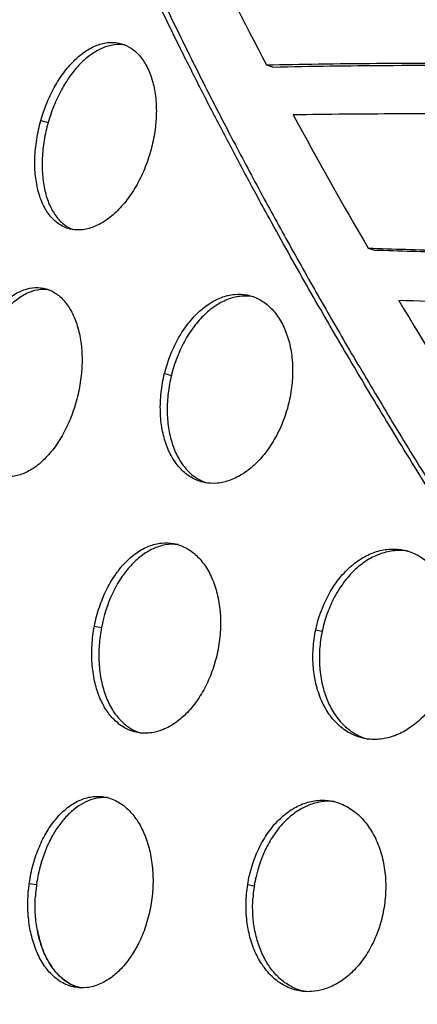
# Model space of a CAD drawing. Header units: millimetres. Extents: x 696 to 1161, y -96 to 347.
# Tile 20 of 55: x 749 to 778, y 169 to 242. Entities that reach past the tile are written whole.
import ezdxf

# ---------------------------------------------------------------- set-up
doc = ezdxf.new("R2010")
doc.units = ezdxf.units.MM
doc.header["$MEASUREMENT"] = 0
doc.layers.add('Crea2D$visibili$tangenti', color=7, linetype='Continuous', true_color=0x000000)

msp = doc.modelspace()

# ---------------------------------------------------------------- linework, layer by layer
at = {"layer": 'Crea2D$visibili$tangenti'}
for p, q in [((767.208, 239.117), (767.7, 238.958)), ((750.361, 234.973), (750.903, 234.82)), ((774.794, 225.448), (775.26, 225.308)), ((759.592, 216.089), (760.103, 215.961)), ((754.358, 197.267), (754.886, 197.165)), ((770.887, 196.987), (771.365, 196.885)), ((750.404, 179.67), (750.414, 179.703)), ((750.202, 178.894), (750.221, 178.981)), ((766.389, 178.412), (766.405, 178.487)), ((749.496, 178.078), (750.04, 178.003)), ((750.04, 178.003), (750.021, 177.862)), ((750.059, 178.135), (750.04, 178.003)), ((750.059, 178.135), (750.081, 178.273)), ((765.8, 177.979), (766.295, 177.904)), ((766.314, 178.023), (766.334, 178.136)), ((749.954, 177.165), (749.95, 177.097)), ((766.199, 177.077), (766.191, 176.962))]:
    msp.add_line(p, q, dxfattribs=at)
for centre, radius, start, end in [((1051.698, 389.293), 321.694, 205.88908, 207.82862), ((1109.565, 420.272), 387.334, 208.51196, 210.19775), ((1173.89, 458.158), 461.99, 210.80746, 212.28751), ((760.971, 176.499), 11.032, 163.29491, 166.99753), ((761.387, 176.411), 11.458, 167.4841, 170.648), ((761.301, 176.424), 11.371, 172.73361, 176.26129), ((776.298, 176.322), 10.128, 170.36397, 175.72159), ((776.37, 176.313), 10.2, 170.34807, 170.38194), ((776.288, 176.327), 10.117, 169.65657, 169.70261), ((776.42, 176.296), 10.252, 168.16234, 169.61565), ((776.209, 176.342), 10.037, 168.09565, 168.17445), ((758.967, 176.238), 9.022, 190.57297, 192.39938), ((757.871, 175.971), 7.894, 192.22491, 202.28525), ((756.657, 175.495), 6.59, 203.49487, 205.55893), ((756.202, 175.272), 6.083, 206.62345, 208.82438), ((755.581, 174.911), 5.365, 211.10865, 214.7558), ((755.108, 174.575), 4.785, 216.02511, 220.0155), ((754.426, 173.951), 3.861, 221.06302, 237.33797), ((754.003, 173.296), 3.081, 238.44965, 257.80515)]:
    msp.add_arc(centre, radius, start, end, dxfattribs=at)
for points, degree, knots in [([(809.181, 164.293), (804.036, 171.128), (799.061, 177.935), (794.273, 184.706), (780.514, 204.87), (768.708, 224.492), (761.819, 237.245), (756.022, 249.567), (751.389, 261.362)], 5, [0.7, 0.7, 0.7, 0.7, 0.7, 0.7, 84.159828, 84.159828, 84.159828, 251.153934, 251.153934, 251.153934, 251.153934, 251.153934, 251.153934]), ([(750.361, 234.973), (750.485, 235.408), (750.772, 236.243), (751.339, 237.442), (752.011, 238.504), (752.755, 239.381), (753.548, 240.069), (754.391, 240.562), (755.295, 240.819), (756.177, 240.792), (756.951, 240.495), (757.628, 239.963), (758.191, 239.215), (758.63, 238.233), (758.907, 237.081), (759.005, 235.868), (758.947, 234.583), (758.809, 233.737), (758.706, 233.281)], 3, [0, 0, 0, 0, 1.356004, 2.645215, 3.971948, 5.117831, 6.088665, 7.110385, 8.030822, 8.879252, 9.72161, 10.484762, 11.440016, 12.507439, 13.695182, 14.982514, 16.147699, 17.549335, 17.549335, 17.549335, 17.549335]), ([(756.671, 240.589), (756.392, 240.642), (755.798, 240.653), (754.925, 240.399), (754.07, 239.904), (753.26, 239.195), (752.514, 238.295), (751.856, 237.241), (751.308, 236.075), (751.023, 235.242), (750.903, 234.82)], 3, [0, 0, 0, 0, 0.851323, 1.759936, 2.701429, 3.798917, 4.977099, 6.197387, 7.520909, 8.835905, 8.835905, 8.835905, 8.835905]), ([(767.208, 239.117), (768.499, 239.146), (771.248, 239.198), (777.459, 239.261), (786.46, 239.249), (797.202, 239.156), (807.785, 239.059), (815.731, 238.988), (823.923, 238.913), (832.542, 238.825), (843.357, 238.679), (854.082, 238.469), (862.733, 238.241), (869.405, 238.026), (872.724, 237.903), (874.385, 237.84)], 3, [0, 0, 0, 0, 3.873517, 8.248194, 18.634106, 30.876092, 40.475068, 50.384751, 54.715926, 65.050315, 76.244029, 87.164366, 97.231139, 102.204314, 107.192865, 107.192865, 107.192865, 107.192865]), ([(767.7, 238.958), (769.122, 238.99), (771.91, 239.043), (778.056, 239.101), (784.743, 239.093), (792.423, 239.043), (799.878, 238.977), (808.601, 238.896), (816.431, 238.827), (824.577, 238.751), (833.395, 238.661), (844.233, 238.511), (854.951, 238.296), (863.337, 238.072), (869.818, 237.86), (872.971, 237.743), (874.551, 237.683)], 3, [0, 0, 0, 0, 4.26818, 8.363696, 18.440522, 24.328721, 31.404285, 40.805555, 50.4992, 54.896193, 65.242192, 76.95668, 87.413342, 97.400688, 102.124401, 106.866456, 106.866456, 106.866456, 106.866456]), ([(872.602, 234.105), (869.709, 234.214), (863.597, 234.42), (854.331, 234.663), (844.173, 234.869), (832.272, 235.038), (819.716, 235.16), (808.2, 235.261), (800.451, 235.333), (793.743, 235.392), (786.434, 235.452), (777.731, 235.478), (771.794, 235.427), (769.207, 235.381)], 3, [0, 0, 0, 0, 8.686912, 18.344806, 27.807755, 39.167455, 54.051837, 65.47564, 73.718384, 77.301014, 85.597692, 95.648358, 103.409142, 103.409142, 103.409142, 103.409142]), ([(758.706, 233.281), (758.61, 232.855), (758.358, 231.969), (757.82, 230.675), (757.125, 229.472), (756.326, 228.456), (755.469, 227.664), (754.568, 227.105), (753.769, 226.843), (753.124, 226.791), (752.677, 226.836), (752.251, 226.953), (751.729, 227.196), (751.127, 227.698), (750.548, 228.55), (750.147, 229.614), (749.925, 230.849), (749.883, 232.173), (750.022, 233.572), (750.23, 234.51), (750.361, 234.973)], 3, [0, 0, 0, 0, 1.308841, 2.760318, 4.19583, 5.466532, 6.627748, 7.683609, 8.628852, 9.129753, 9.613389, 9.971633, 10.452147, 11.33207, 12.295725, 13.519663, 14.721476, 16.049846, 17.484215, 18.928398, 18.928398, 18.928398, 18.928398]), ([(750.903, 234.82), (750.779, 234.382), (750.58, 233.498), (750.437, 232.184), (750.451, 230.919), (750.622, 229.76), (750.951, 228.721), (751.421, 227.867), (752.028, 227.214), (752.507, 226.931), (752.757, 226.834)], 3, [0, 0, 0, 0, 1.367255, 2.71203, 3.958433, 5.155977, 6.216946, 7.216421, 8.061907, 8.866638, 8.866638, 8.866638, 8.866638]), ([(774.794, 225.448), (776.661, 225.393), (782.144, 225.22), (789.357, 224.954), (798.277, 224.66), (807.289, 224.424), (816.47, 224.273), (827.422, 224.135), (838.147, 224.023), (849.99, 223.856), (859.19, 223.694), (864.907, 223.552), (867.608, 223.48)], 3, [0, 0, 0, 0, 5.604318, 16.457247, 21.653348, 32.378263, 43.502638, 49.19906, 65.236882, 75.68129, 84.731662, 92.838239, 92.838239, 92.838239, 92.838239]), ([(775.26, 225.308), (777.126, 225.253), (782.609, 225.081), (789.817, 224.813), (798.721, 224.52), (807.707, 224.285), (816.86, 224.134), (827.774, 223.997), (838.452, 223.884), (850.243, 223.718), (859.403, 223.556), (865.1, 223.415), (867.793, 223.343)], 3, [0, 0, 0, 0, 5.600664, 16.458118, 21.63642, 32.327126, 43.425941, 49.098576, 65.071606, 75.462714, 84.474657, 92.557092, 92.557092, 92.557092, 92.557092]), ([(744.967, 216.404), (745.075, 216.873), (745.334, 217.76), (745.863, 219.019), (746.493, 220.115), (747.209, 221.035), (747.983, 221.757), (748.819, 222.271), (749.699, 222.533), (750.564, 222.507), (751.37, 222.191), (752.071, 221.606), (752.645, 220.789), (753.077, 219.774), (753.352, 218.593), (753.455, 217.357), (753.406, 216.054), (753.276, 215.199), (753.178, 214.739)], 3, [0, 0, 0, 0, 1.443242, 2.768671, 4.089324, 5.225875, 6.257197, 7.253173, 8.149832, 8.982173, 9.814901, 10.710108, 11.691214, 12.78936, 14.004987, 15.319254, 16.499925, 17.910002, 17.910002, 17.910002, 17.910002]), ([(750.928, 222.352), (750.654, 222.389), (750.086, 222.367), (749.235, 222.071), (748.41, 221.53), (747.635, 220.764), (746.953, 219.837), (746.358, 218.762), (745.869, 217.57), (745.623, 216.713), (745.523, 216.277)], 3, [0, 0, 0, 0, 0.829102, 1.683337, 2.6812, 3.768729, 4.939015, 6.125022, 7.451199, 8.795638, 8.795638, 8.795638, 8.795638]), ([(759.592, 216.089), (759.703, 216.538), (759.98, 217.421), (760.547, 218.643), (761.251, 219.738), (762.028, 220.618), (762.893, 221.317), (763.802, 221.799), (764.787, 222.042), (765.758, 222.003), (766.671, 221.68), (767.48, 221.091), (768.156, 220.268), (768.675, 219.244), (769.022, 218.056), (769.174, 216.816), (769.155, 215.51), (769.033, 214.654), (768.935, 214.194)], 3, [0, 0, 0, 0, 1.38748, 2.774024, 4.029259, 5.286007, 6.281821, 7.353633, 8.354219, 9.297861, 10.238109, 11.22608, 12.271863, 13.411963, 14.652272, 15.970705, 17.150985, 18.560811, 18.560811, 18.560811, 18.560811]), ([(766.237, 221.822), (765.943, 221.878), (765.32, 221.907), (764.359, 221.685), (763.429, 221.209), (762.548, 220.502), (761.749, 219.595), (761.053, 218.508), (760.488, 217.282), (760.215, 216.414), (760.103, 215.961)], 3, [0, 0, 0, 0, 0.895778, 1.855308, 2.931468, 4.01206, 5.228459, 6.546164, 7.873684, 9.271017, 9.271017, 9.271017, 9.271017]), ([(865.86, 219.703), (863.289, 219.77), (857.848, 219.898), (848.937, 220.052), (837.654, 220.208), (827.427, 220.317), (816.838, 220.448), (807.219, 220.599), (798.038, 220.838), (789.362, 221.123), (783.246, 221.346), (778.505, 221.504), (777.09, 221.548)], 3, [0, 0, 0, 0, 7.716239, 16.327482, 26.735995, 41.569679, 47.0078, 58.505624, 70.431187, 74.560686, 84.54674, 88.792044, 88.792044, 88.792044, 88.792044]), ([(753.178, 214.739), (753.075, 214.253), (752.82, 213.334), (752.286, 212.043), (751.637, 210.903), (750.883, 209.931), (750.055, 209.167), (749.181, 208.642), (748.292, 208.383), (747.584, 208.405), (747.047, 208.561), (746.53, 208.81), (745.934, 209.321), (745.383, 210.137), (744.974, 211.148), (744.717, 212.332), (744.625, 213.647), (744.703, 215.027), (744.862, 215.949), (744.967, 216.404)], 3, [0, 0, 0, 0, 1.489954, 2.858024, 4.183722, 5.415426, 6.539223, 7.549347, 8.452568, 9.290994, 9.644615, 10.122273, 11.005832, 11.973197, 13.054869, 14.262267, 15.598678, 16.999908, 18.401528, 18.401528, 18.401528, 18.401528]), ([(768.935, 214.194), (768.836, 213.724), (768.57, 212.787), (767.996, 211.483), (767.269, 210.324), (766.435, 209.362), (765.511, 208.614), (764.532, 208.111), (763.533, 207.875), (762.555, 207.925), (761.643, 208.265), (760.841, 208.876), (760.183, 209.728), (759.696, 210.769), (759.383, 211.961), (759.249, 213.283), (759.309, 214.684), (759.478, 215.628), (759.592, 216.089)], 3, [0, 0, 0, 0, 1.4401, 2.915473, 4.264418, 5.532978, 6.722473, 7.813073, 8.815601, 9.774668, 10.719658, 11.700097, 12.769303, 13.926, 15.131046, 16.453377, 17.902558, 19.325634, 19.325634, 19.325634, 19.325634]), ([(760.103, 215.961), (759.996, 215.524), (759.836, 214.646), (759.762, 213.331), (759.86, 212.062), (760.129, 210.885), (760.568, 209.833), (761.16, 208.967), (761.892, 208.311), (762.453, 208.035), (762.745, 207.941)], 3, [0, 0, 0, 0, 1.351704, 2.670545, 3.944235, 5.160657, 6.281794, 7.348676, 8.288651, 9.206308, 9.206308, 9.206308, 9.206308]), ([(754.358, 197.267), (754.45, 197.742), (754.687, 198.649), (755.199, 199.91), (755.84, 201.03), (756.6, 201.985), (757.463, 202.742), (758.393, 203.256), (759.354, 203.502), (760.309, 203.463), (761.21, 203.137), (762.016, 202.544), (762.697, 201.715), (763.229, 200.685), (763.596, 199.49), (763.783, 198.175), (763.782, 196.792), (763.656, 195.863), (763.562, 195.401)], 3, [0, 0, 0, 0, 1.450554, 2.8086, 4.073222, 5.31287, 6.456241, 7.501687, 8.477042, 9.405247, 10.335429, 11.321123, 12.379314, 13.532144, 14.78414, 16.116615, 17.505715, 18.92192, 18.92192, 18.92192, 18.92192]), ([(760.609, 203.338), (760.288, 203.38), (759.639, 203.359), (758.697, 203.05), (757.825, 202.512), (757.026, 201.768), (756.298, 200.826), (755.461, 199.32), (755.055, 198.04), (754.886, 197.165)], 3, [0, 0, 0, 0, 0.973502, 1.92453, 2.949138, 4.030056, 5.18545, 6.510926, 9.183751, 9.183751, 9.183751, 9.183751]), ([(770.887, 196.987), (771.074, 197.87), (771.524, 199.139), (772.459, 200.626), (773.291, 201.57), (774.236, 202.311), (775.263, 202.811), (776.319, 203.043), (777.373, 202.994), (778.374, 202.664), (779.279, 202.069), (780.053, 201.237), (780.667, 200.202), (781.101, 199.003), (781.336, 197.684), (781.363, 196.298), (781.242, 195.369), (781.148, 194.906)], 3, [0, 0, 0, 0, 2.708816, 3.99843, 5.253155, 6.471043, 7.584479, 8.65751, 9.690097, 10.719012, 11.791818, 12.91259, 14.106447, 15.383425, 16.722987, 18.112582, 19.528669, 19.528669, 19.528669, 19.528669]), ([(777.789, 202.844), (777.454, 202.903), (776.749, 202.93), (775.719, 202.697), (774.718, 202.209), (773.777, 201.48), (772.944, 200.537), (772.255, 199.442), (771.713, 198.226), (771.463, 197.349), (771.365, 196.885)], 3, [0, 0, 0, 0, 1.020937, 2.097407, 3.144047, 4.343659, 5.649376, 6.904361, 8.213683, 9.634429, 9.634429, 9.634429, 9.634429]), ([(763.562, 195.401), (763.468, 194.937), (763.227, 194.047), (762.699, 192.788), (762.03, 191.663), (761.232, 190.703), (760.342, 189.958), (759.392, 189.46), (758.417, 189.234), (757.457, 189.297), (756.56, 189.652), (755.81, 190.245), (755.174, 191.051), (754.683, 192.027), (754.329, 193.21), (754.151, 194.492), (754.149, 195.873), (754.267, 196.795), (754.358, 197.267)], 3, [0, 0, 0, 0, 1.419624, 2.759281, 4.088769, 5.333268, 6.493065, 7.553223, 8.528801, 9.468587, 10.405257, 11.388456, 12.309474, 13.469714, 14.651075, 16.002482, 17.341866, 18.784767, 18.784767, 18.784767, 18.784767]), ([(754.886, 197.165), (754.802, 196.73), (754.686, 195.852), (754.672, 194.507), (754.835, 193.218), (755.172, 192.037), (755.657, 191.024), (756.278, 190.207), (757.023, 189.603), (757.578, 189.361), (757.871, 189.283)], 3, [0, 0, 0, 0, 1.328521, 2.654088, 4.026949, 5.215002, 6.327505, 7.383202, 8.273038, 9.182414, 9.182414, 9.182414, 9.182414]), ([(781.148, 194.906), (780.968, 194.03), (780.518, 192.747), (779.569, 191.236), (778.705, 190.265), (777.733, 189.511), (776.688, 189.006), (775.611, 188.772), (774.544, 188.826), (773.53, 189.17), (772.617, 189.794), (771.854, 190.664), (771.259, 191.741), (770.875, 192.923), (770.67, 194.23), (770.659, 195.582), (770.79, 196.527), (770.887, 196.987)], 3, [0, 0, 0, 0, 2.682089, 4.037885, 5.337964, 6.565274, 7.708912, 8.798659, 9.847452, 10.882168, 11.981768, 13.134585, 14.331195, 15.655798, 16.847326, 18.289771, 19.700202, 19.700202, 19.700202, 19.700202]), ([(771.365, 196.885), (771.269, 196.431), (771.143, 195.522), (771.146, 194.167), (771.336, 192.905), (771.701, 191.748), (772.234, 190.715), (772.942, 189.846), (773.802, 189.19), (774.444, 188.924), (774.78, 188.837)], 3, [0, 0, 0, 0, 1.391971, 2.746361, 4.056122, 5.210273, 6.372877, 7.526974, 8.552229, 9.593513, 9.593513, 9.593513, 9.593513]), ([(749.496, 178.078), (749.563, 178.553), (749.753, 179.483), (750.2, 180.784), (750.788, 181.95), (751.493, 182.942), (752.339, 183.768), (753.274, 184.334), (754.261, 184.595), (755.243, 184.551), (756.174, 184.182), (756.993, 183.521), (757.66, 182.656), (758.183, 181.594), (758.547, 180.373), (758.737, 179.039), (758.743, 177.644), (758.626, 176.709), (758.537, 176.245)], 3, [0, 0, 0, 0, 1.437982, 2.842384, 4.118418, 5.347115, 6.479503, 7.648872, 8.596996, 9.507692, 10.562791, 11.558186, 12.639121, 13.819426, 15.096025, 16.449666, 17.851504, 19.270941, 19.270941, 19.270941, 19.270941]), ([(755.331, 184.474), (755.105, 184.49), (754.608, 184.467), (753.881, 184.257), (753.146, 183.86), (752.455, 183.298), (751.82, 182.579), (751.262, 181.736), (750.781, 180.775), (750.526, 180.073), (750.414, 179.703)], 3, [0, 0, 0, 0, 0.680851, 1.481506, 2.254871, 3.175538, 4.142503, 5.124296, 6.20206, 7.361311, 7.361311, 7.361311, 7.361311]), ([(765.8, 177.979), (765.876, 178.454), (766.087, 179.368), (766.598, 180.685), (767.272, 181.846), (768.096, 182.832), (769.008, 183.577), (770.005, 184.08), (771.039, 184.313), (772.126, 184.26), (773.163, 183.888), (774.087, 183.224), (774.844, 182.355), (775.446, 181.289), (775.871, 180.064), (776.101, 178.725), (776.129, 177.328), (776.012, 176.392), (775.919, 175.928)], 3, [0, 0, 0, 0, 1.442291, 2.807842, 4.224517, 5.45644, 6.648515, 7.737231, 8.784797, 9.803035, 10.971124, 12.050574, 13.190331, 14.407994, 15.706966, 17.066837, 18.469397, 19.889365, 19.889365, 19.889365, 19.889365]), ([(772.26, 184.175), (771.936, 184.211), (771.29, 184.196), (770.366, 183.94), (769.484, 183.479), (768.643, 182.803), (767.871, 181.91), (767.003, 180.499), (766.584, 179.306), (766.405, 178.487)], 3, [0, 0, 0, 0, 0.97776, 1.922035, 2.856727, 3.948656, 5.143071, 6.386187, 8.903084, 8.903084, 8.903084, 8.903084]), ([(758.537, 176.245), (758.447, 175.774), (758.215, 174.88), (757.724, 173.68), (757.116, 172.617), (756.43, 171.747), (755.623, 171.025), (754.76, 170.521), (753.812, 170.259), (752.867, 170.289), (751.974, 170.612), (751.217, 171.178), (750.562, 171.96), (750.031, 172.937), (749.645, 174.098), (749.418, 175.376), (749.36, 176.712), (749.433, 177.628), (749.496, 178.078)], 3, [0, 0, 0, 0, 1.437687, 2.763713, 3.882019, 5.102354, 6.075587, 7.119702, 8.078213, 8.997555, 9.921091, 10.892944, 11.806089, 12.966451, 14.213886, 15.463842, 16.853618, 18.216147, 18.216147, 18.216147, 18.216147]), ([(775.919, 175.928), (775.83, 175.481), (775.588, 174.593), (775.043, 173.343), (774.328, 172.222), (773.477, 171.288), (772.52, 170.58), (771.539, 170.147), (770.535, 169.962), (769.54, 170.033), (768.592, 170.382), (767.726, 170.978), (766.978, 171.803), (766.364, 172.867), (765.95, 174.037), (765.708, 175.315), (765.647, 176.63), (765.731, 177.538), (765.8, 177.979)], 3, [0, 0, 0, 0, 1.367043, 2.752437, 4.07895, 5.343758, 6.527885, 7.629831, 8.539642, 9.569474, 10.595787, 11.540787, 12.702639, 13.912002, 15.209362, 16.414367, 17.805202, 19.145617, 19.145617, 19.145617, 19.145617]), ([(753.346, 170.285), (753.098, 170.338), (752.555, 170.532), (751.848, 171.03), (751.221, 171.734), (750.725, 172.561), (750.322, 173.568), (750.052, 174.687), (749.922, 175.892), (749.926, 176.696), (749.95, 177.097)], 3, [0, 0, 0, 0, 0.76039, 1.71522, 2.569322, 3.577246, 4.595067, 5.816261, 7.020668, 8.224971, 8.224971, 8.224971, 8.224971]), ([(770.081, 170.006), (769.792, 170.065), (769.184, 170.266), (768.354, 170.796), (767.646, 171.522), (767.065, 172.401), (766.62, 173.407), (766.208, 174.94), (766.14, 176.151), (766.191, 176.962)], 3, [0, 0, 0, 0, 0.885946, 1.905347, 2.932497, 3.91227, 5.053061, 6.224645, 8.660776, 8.660776, 8.660776, 8.660776])]:
    msp.add_open_spline(points, degree=degree, knots=knots, dxfattribs=at)
msp.add_open_spline([(751.938, 261.172), (757.716, 246.418), (765.285, 230.918), (774.475, 214.857), (785.067, 198.396), (796.84, 181.68)], degree=5, dxfattribs=at)

doc.saveas('drawing.dxf')
